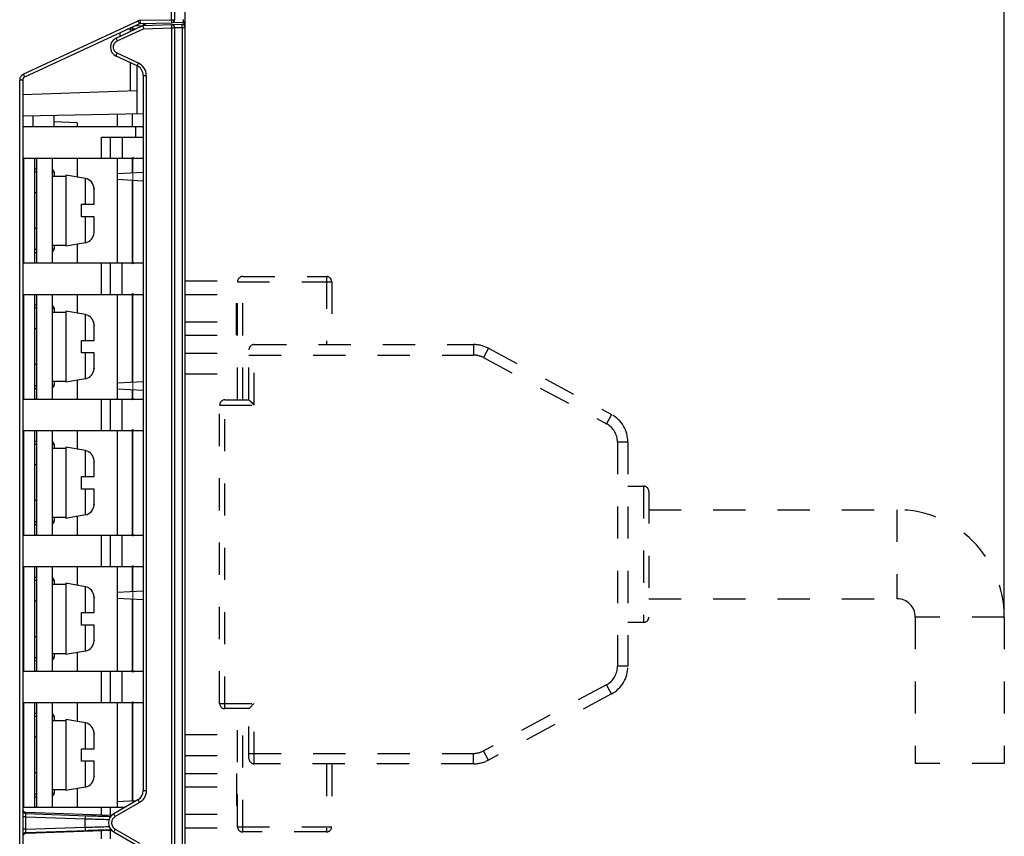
# Model space of a CAD drawing. Header units: millimetres. Extents: x -2013 to 423, y -990 to -169.
# Tile 47 of 50: x -43 to 51, y -433 to -355. Entities that reach past the tile are written whole.
import ezdxf

# ---------------------------------------------------------------- set-up
doc = ezdxf.new("R2010")
doc.units = ezdxf.units.MM
doc.header["$LTSCALE"] = 30.734
doc.header["$PDMODE"] = 3
doc.header["$PDSIZE"] = 2
doc.linetypes.add('DASHED', pattern=[0.2, 0.1, -0.1])
doc.layers.get('0').update_dxf_attribs({"linetype": 'CONTINUOUS'})
doc.layers.get('Defpoints').update_dxf_attribs({"linetype": 'CONTINUOUS'})
for name, color, linetype in [('02___PRT_ALL_AXES', 7, 'CONTINUOUS'), ('09_ALL_ROUNDS', 7, 'CONTINUOUS'), ('20_ALL_FEATURES', 7, 'CONTINUOUS'), ('ECAD_15020136', 7, 'CONTINUOUS'), ('ECAD_15160124', 7, 'CONTINUOUS')]:
    doc.layers.add(name, color=color, linetype=linetype)
doc.styles.get("Standard").update_dxf_attribs({"font": 'txt', "width": 0.707})
doc.dimstyles.get("Standard").update_dxf_attribs({"dimtxt": 3.5, "dimasz": 4, "dimexe": 2, "dimexo": 0, "dimtad": 1, "dimdsep": 46, "dimtxsty": 'Standard', "dimcen": 0.09, "dimclrt": 5, "dimadec": 0, "dimazin": 0, "dimtol": 1, "dimtp": 0.01, "dimtm": 0.01, "dimtfac": 1, "dimtofl": 0, "dimtmove": 0, "dimatfit": 3, "dimfxl": 0, "dimtolj": 1, "dimarcsym": 0})

# ---------------------------------------------------------------- blocks, each defined once
blk = doc.blocks.new('*D1')
at = {"color": 0, "lineweight": -2}
for p, q in [((-27.534, -328.11), (-27.534, -268.763)), ((50.716, -412.385), (50.716, -268.763)), ((-23.534, -270.763), (4.603, -270.763)), ((46.716, -270.763), (18.579, -270.763))]:
    blk.add_line(p, q, dxfattribs=at)
at = {"color": 0}
for points in [[(-23.534, -270.096), (-23.534, -271.43), (-27.534, -270.763)], [(46.716, -270.096), (46.716, -271.43), (50.716, -270.763)]]:
    blk.add_solid(points, dxfattribs=at)
at = {"layer": 'Defpoints', "color": 0}
for p in [(50.716, -270.763), (-27.534, -328.11), (50.716, -412.385)]:
    blk.add_point(p, dxfattribs=at)
at = {"color": 0, "insert": (11.591, -270.763), "char_height": 3.5, "attachment_point": 5}
blk.add_mtext('\\A1;{\\H1.7143x;(75)}', dxfattribs=at)

msp = doc.modelspace()

# ---------------------------------------------------------------- linework, layer by layer
at = {"linetype": 'Continuous'}
for p, q in [((-27.534, -577.219), (-27.534, -328.01)), ((-34.128, -357.086), (-31.563, -355.89)), ((-34.012, -357.358), (-31.502, -356.187)), ((-32.734, -356.231), (-33.043, -356.238)), ((-32.734, -356.231), (-32.738, -356.096)), ((-32.534, -356.224), (-32.734, -356.231)), ((-32.734, -356.436), (-32.734, -356.231)), ((-32.534, -356.224), (-32.541, -356.004)), ((-32.252, -356.211), (-32.534, -356.224)), ((-32.534, -356.342), (-32.534, -356.224)), ((-32.354, -355.917), (-31.644, -355.892)), ((-31.563, -355.89), (-27.844, -355.76)), ((-31.292, -355.886), (-31.513, -355.68)), ((-31.51, -355.677), (-31.22, -355.879)), ((-31.502, -356.187), (-28.844, -356.094)), ((-28.849, -355.886), (-28.848, -355.932)), ((-28.844, -356.094), (-28.844, -544.523)), ((-28.844, -356.094), (-28.534, -356.094)), ((-27.73, -355.609), (-28.829, -355.628)), ((-28.534, -356.084), (-27.829, -356.06)), ((-28.534, -356.094), (-28.534, -544.523)), ((-27.837, -355.85), (-27.835, -355.896)), ((-27.829, -356.06), (-27.829, -544.558)), ((-27.829, -356.06), (-27.534, -356.06)), ((-27.729, -355.606), (-27.73, -355.609)), ((-27.578, -355.906), (-27.578, -355.531)), ((-33.734, -356.902), (-33.734, -356.56)), ((-32.111, -359.739), (-34.128, -358.799)), ((-31.995, -359.467), (-34.012, -358.527)), ((-31.832, -359.559), (-31.995, -359.467)), ((-31.686, -359.669), (-31.832, -359.559)), ((-31.534, -360.646), (-31.534, -428.976)), ((-31.534, -360.646), (-31.244, -360.646)), ((-31.244, -360.646), (-31.244, -428.976)), ((-34.034, -364.377), (-34.034, -365.561)), ((-32.575, -364.352), (-32.575, -365.561)), ((-34.034, -368.561), (-34.034, -378.561)), ((-32.575, -368.561), (-32.575, -369.968)), ((-31.534, -369.913), (-34.034, -370.044)), ((-34.034, -370.573), (-31.534, -370.704)), ((-32.575, -370.649), (-32.575, -378.561)), ((-34.034, -381.561), (-34.034, -391.561)), ((-32.575, -381.561), (-32.575, -389.968)), ((-31.534, -389.913), (-34.034, -390.044)), ((-34.034, -390.573), (-31.534, -390.704)), ((-32.575, -390.649), (-32.575, -391.561)), ((-34.034, -394.561), (-34.034, -404.561)), ((-32.575, -394.561), (-32.575, -404.561)), ((-34.034, -407.561), (-34.034, -417.561)), ((-32.575, -407.561), (-32.575, -409.968)), ((-31.534, -409.913), (-34.034, -410.044)), ((-34.034, -410.573), (-31.534, -410.704)), ((-32.575, -410.649), (-32.575, -417.561)), ((-34.034, -420.561), (-34.034, -430.573)), ((-32.575, -420.561), (-32.575, -429.968)), ((-31.244, -428.976), (-31.534, -428.976)), ((-32.034, -429.842), (-34.344, -431.176)), ((-31.894, -430.102), (-34.204, -431.436)), ((-32.219, -429.949), (-34.034, -430.044)), ((-31.744, -429.999), (-31.894, -430.102)), ((-31.613, -429.884), (-31.744, -429.999)), ((-34.344, -432.908), (-32.034, -434.242)), ((-34.204, -432.648), (-31.894, -433.982))]:
    msp.add_line(p, q, dxfattribs=at)
for points in [[(-27.727, -355.309), (-27.726, -355.355), (-27.726, -355.397), (-27.726, -355.436), (-27.726, -355.47), (-27.726, -355.5), (-27.726, -355.526), (-27.727, -355.548), (-27.727, -355.568)], [(-31.563, -355.89), (-31.562, -355.9), (-31.558, -355.931), (-31.548, -355.979), (-31.535, -356.041), (-31.52, -356.112), (-31.502, -356.187)], [(-28.844, -355.795), (-28.846, -355.801), (-28.848, -355.818), (-28.848, -355.847), (-28.849, -355.886)], [(-28.848, -355.932), (-28.847, -355.983), (-28.846, -356.038), (-28.844, -356.094)], [(-27.844, -355.76), (-27.843, -355.765), (-27.841, -355.783), (-27.84, -355.812), (-27.837, -355.85)], [(-27.835, -355.896), (-27.833, -355.948), (-27.831, -356.003), (-27.829, -356.06)], [(-27.727, -355.568), (-27.728, -355.584), (-27.729, -355.597), (-27.729, -355.606)], [(-34.012, -358.527), (-34.098, -358.477), (-34.172, -358.421), (-34.232, -358.358), (-34.281, -358.292), (-34.319, -358.224), (-34.348, -358.156), (-34.367, -358.09), (-34.379, -358.026), (-34.384, -357.964), (-34.383, -357.905), (-34.377, -357.849), (-34.368, -357.797), (-34.354, -357.748), (-34.338, -357.703), (-34.32, -357.662), (-34.3, -357.624), (-34.279, -357.589), (-34.256, -357.556), (-34.232, -357.526), (-34.207, -357.498), (-34.18, -357.471), (-34.151, -357.446), (-34.12, -357.422), (-34.087, -357.399), (-34.051, -357.378), (-34.012, -357.358)], [(-34.128, -357.086), (-34.126, -357.096), (-34.116, -357.124), (-34.098, -357.167), (-34.073, -357.223), (-34.044, -357.288), (-34.012, -357.358)], [(-34.128, -358.799), (-34.126, -358.789), (-34.116, -358.761), (-34.098, -358.718), (-34.073, -358.662), (-34.044, -358.597), (-34.012, -358.527)], [(-32.111, -359.739), (-32.109, -359.729), (-32.099, -359.702), (-32.081, -359.658), (-32.056, -359.602), (-32.027, -359.537), (-31.995, -359.467)], [(-31.296, -360.282), (-31.36, -360.109), (-31.448, -359.947), (-31.557, -359.8), (-31.686, -359.669)], [(-31.244, -360.646), (-31.258, -360.46), (-31.296, -360.282)], [(-31.244, -428.976), (-31.256, -429.148), (-31.288, -429.312), (-31.34, -429.467), (-31.411, -429.614), (-31.502, -429.754), (-31.613, -429.884)], [(-31.894, -430.102), (-31.932, -430.036), (-31.967, -429.974), (-31.996, -429.92), (-32.018, -429.879), (-32.031, -429.852), (-32.034, -429.842)], [(-34.204, -431.436), (-34.284, -431.491), (-34.353, -431.551), (-34.409, -431.616), (-34.455, -431.683), (-34.491, -431.751), (-34.518, -431.819), (-34.537, -431.885), (-34.548, -431.95), (-34.554, -432.012), (-34.554, -432.071), (-34.549, -432.127), (-34.541, -432.179), (-34.529, -432.228), (-34.515, -432.274), (-34.498, -432.317), (-34.48, -432.356), (-34.46, -432.393), (-34.439, -432.427), (-34.416, -432.46), (-34.392, -432.491), (-34.366, -432.52), (-34.338, -432.548), (-34.309, -432.575), (-34.277, -432.6), (-34.242, -432.625), (-34.204, -432.648)], [(-34.204, -431.436), (-34.242, -431.369), (-34.277, -431.307), (-34.306, -431.254), (-34.328, -431.212), (-34.341, -431.186), (-34.344, -431.176)], [(-34.204, -432.648), (-34.242, -432.715), (-34.277, -432.777), (-34.306, -432.83), (-34.328, -432.872), (-34.341, -432.898), (-34.344, -432.908)]]:
    msp.add_lwpolyline(points, dxfattribs=at)
at = {"linetype": 'Continuous', "const_width": 0.0852}
for points in [[(-32.534, -368.561), (-43.034, -368.561)], [(-32.534, -378.561), (-32.534, -368.561)], [(-43.034, -378.561), (-32.534, -378.561)], [(-32.534, -381.561), (-43.034, -381.561)], [(-32.534, -391.561), (-32.534, -381.561)], [(-43.034, -391.561), (-32.534, -391.561)], [(-32.534, -394.561), (-43.034, -394.561)], [(-32.534, -404.561), (-32.534, -394.561)], [(-43.034, -404.561), (-32.534, -404.561)], [(-32.534, -407.561), (-43.034, -407.561)], [(-32.534, -417.561), (-32.534, -407.561)], [(-43.034, -417.561), (-32.534, -417.561)], [(-32.534, -420.561), (-43.034, -420.561)], [(-32.534, -430.131), (-32.534, -420.561)], [(-43.034, -430.561), (-33.278, -430.561)]]:
    msp.add_lwpolyline(points, dxfattribs=at)
at = {"linetype": 'Continuous'}
for centre in [(-32.534, -368.561), (-32.534, -378.561), (-32.534, -381.561), (-32.534, -391.561), (-32.534, -394.561), (-32.534, -404.561), (-32.534, -407.561), (-32.534, -417.561), (-32.534, -420.561)]:
    msp.add_circle(centre, 0.0762, dxfattribs=at)
for centre, radius, start, end in [((-27.734, -355.409), 0.2, 271, 0), ((-28.834, -356.094), 0.3, 0, 92), ((-27.834, -356.06), 0.3, 0, 92), ((-33.729, -357.942), 0.945, 115, 245), ((-32.534, -360.646), 1, 0, 65), ((-31.534, -365.561), 0.0635, 89.99997, 269.03741), ((-32.534, -428.976), 1, 300, 0), ((-33.844, -432.042), 1, 120, 240)]:
    msp.add_arc(centre, radius, start, end, dxfattribs=at)
at = {"layer": '02___PRT_ALL_AXES', "linetype": 'Continuous'}
for p, q in [((-28.834, -355.328), (-28.834, -327.81)), ((-28.534, -328.11), (-28.534, -355.328)), ((-42.987, -360.544), (-32.032, -355.436)), ((-31.905, -355.708), (-32.032, -355.436)), ((-31.789, -355.38), (-28.834, -355.328)), ((-31.783, -355.68), (-31.789, -355.38)), ((-28.834, -355.328), (-28.829, -355.628)), ((-28.834, -355.328), (-28.534, -355.328)), ((-31.905, -355.708), (-42.861, -360.816)), ((-32.134, -355.814), (-32.134, -355.91)), ((-31.783, -355.68), (-28.829, -355.628)), ((-31.534, -355.675), (-31.534, -355.892)), ((-32.734, -362.148), (-32.734, -359.449)), ((-32.134, -359.739), (-32.134, -364.344)), ((-43.334, -539.533), (-43.334, -361.088)), ((-43.034, -361.088), (-43.334, -361.088)), ((-43.305, -360.904), (-43.32, -360.961)), ((-43.034, -361.088), (-43.034, -539.533)), ((-32.134, -362.127), (-43.034, -362.508)), ((-31.534, -364.334), (-43.034, -364.534)), ((-42.034, -365.561), (-42.034, -364.517)), ((-40.034, -365.585), (-40.034, -364.482)), ((-37.834, -365.162), (-40.034, -365.085)), ((-37.834, -365.162), (-37.834, -365.561)), ((-37.834, -368.561), (-37.834, -370.355)), ((-41.934, -369.564), (-41.734, -369.571)), ((-41.934, -369.86), (-41.734, -369.86)), ((-40.034, -369.92), (-40.034, -370.261)), ((-40.034, -376.861), (-40.034, -377.201)), ((-37.834, -376.767), (-37.834, -378.561)), ((-41.934, -377.26), (-41.734, -377.26)), ((-41.934, -377.557), (-41.734, -377.55)), ((-37.834, -381.561), (-37.834, -383.355)), ((-41.934, -382.564), (-41.734, -382.571)), ((-41.934, -382.86), (-41.734, -382.86)), ((-40.034, -382.92), (-40.034, -383.261)), ((-41.934, -390.26), (-41.734, -390.26)), ((-40.034, -389.861), (-40.034, -390.201)), ((-37.834, -389.767), (-37.834, -391.561)), ((-41.934, -390.557), (-41.734, -390.55)), ((-37.834, -394.561), (-37.834, -396.355)), ((-41.934, -395.564), (-41.734, -395.571)), ((-41.934, -395.86), (-41.734, -395.86)), ((-40.034, -395.92), (-40.034, -396.261)), ((-41.934, -403.26), (-41.734, -403.26)), ((-40.034, -402.861), (-40.034, -403.201)), ((-37.834, -402.767), (-37.834, -404.561)), ((-41.934, -403.557), (-41.734, -403.55)), ((-37.834, -407.561), (-37.834, -409.355)), ((-41.934, -408.564), (-41.734, -408.571)), ((-41.934, -408.86), (-41.734, -408.86)), ((-40.034, -408.92), (-40.034, -409.261)), ((-41.934, -416.26), (-41.734, -416.26)), ((-41.934, -416.557), (-41.734, -416.55)), ((-40.034, -415.861), (-40.034, -416.201)), ((-37.834, -415.767), (-37.834, -417.561)), ((-37.834, -420.561), (-37.834, -422.355)), ((-41.934, -421.564), (-41.734, -421.571)), ((-41.934, -421.86), (-41.734, -421.86)), ((-40.034, -421.92), (-40.034, -422.261)), ((-40.034, -428.861), (-40.034, -429.201)), ((-37.834, -428.767), (-37.834, -430.561)), ((-41.934, -429.26), (-41.734, -429.26)), ((-41.934, -429.557), (-41.734, -429.55)), ((-42.744, -431.459), (-43.034, -431.459)), ((-42.744, -431.459), (-42.745, -431.436)), ((-34.564, -431.349), (-42.744, -431.059)), ((-42.744, -431.16), (-42.744, -431.059)), ((-42.744, -431.16), (-36.917, -431.36)), ((-42.744, -431.459), (-37.09, -431.654)), ((-42.744, -432.661), (-42.744, -431.459)), ((-37.09, -432.467), (-37.09, -431.654)), ((-34.733, -431.423), (-34.631, -431.426)), ((-42.744, -432.661), (-37.09, -432.467)), ((-35.069, -432.409), (-34.776, -432.402)), ((-42.744, -432.661), (-43.034, -432.661)), ((-42.748, -432.826), (-42.748, -432.787)), ((-34.529, -432.77), (-42.744, -433.062)), ((-42.744, -433.062), (-42.744, -432.961)), ((-34.693, -432.685), (-34.733, -432.698)), ((-34.733, -432.698), (-34.601, -432.694))]:
    msp.add_line(p, q, dxfattribs=at)
at = {"layer": '02___PRT_ALL_AXES', "linetype": 'DASHED'}
for p, q in [((14.766, -399.885), (16.266, -399.885)), ((14.766, -412.885), (16.266, -412.885))]:
    msp.add_line(p, q, dxfattribs=at)
at = {"layer": '02___PRT_ALL_AXES', "linetype": 'Continuous'}
for points in [[(-43.32, -360.961), (-43.33, -361.023), (-43.334, -361.088)], [(-43.115, -360.625), (-43.146, -360.652), (-43.177, -360.684), (-43.207, -360.719), (-43.235, -360.758), (-43.261, -360.802), (-43.285, -360.851), (-43.305, -360.904)], [(-42.987, -360.544), (-43.02, -360.561), (-43.052, -360.579), (-43.083, -360.601), (-43.115, -360.625)], [(-42.987, -360.544), (-42.954, -360.615), (-42.923, -360.681), (-42.897, -360.737), (-42.877, -360.78), (-42.865, -360.807), (-42.861, -360.816)], [(-40.233, -369.863), (-40.21, -369.864), (-40.159, -369.868), (-40.115, -369.874), (-40.08, -369.882)], [(-40.08, -369.882), (-40.054, -369.893), (-40.039, -369.905), (-40.034, -369.92)], [(-40.034, -377.201), (-40.039, -377.215), (-40.054, -377.228), (-40.08, -377.238), (-40.115, -377.247), (-40.159, -377.253), (-40.21, -377.257), (-40.233, -377.258)], [(-40.233, -382.863), (-40.21, -382.864), (-40.159, -382.868), (-40.115, -382.874), (-40.08, -382.882)], [(-40.08, -382.882), (-40.054, -382.893), (-40.039, -382.905), (-40.034, -382.92)], [(-40.034, -390.201), (-40.039, -390.215), (-40.054, -390.228), (-40.08, -390.238), (-40.115, -390.247), (-40.159, -390.253), (-40.21, -390.257), (-40.233, -390.258)], [(-40.233, -395.863), (-40.21, -395.864), (-40.159, -395.868), (-40.115, -395.874), (-40.08, -395.882)], [(-40.08, -395.882), (-40.054, -395.893), (-40.039, -395.905), (-40.034, -395.92)], [(-40.034, -403.201), (-40.039, -403.215), (-40.054, -403.228), (-40.08, -403.238), (-40.115, -403.247), (-40.159, -403.253), (-40.21, -403.257), (-40.233, -403.258)], [(-40.233, -408.863), (-40.21, -408.864), (-40.159, -408.868), (-40.115, -408.874), (-40.08, -408.882)], [(-40.08, -408.882), (-40.054, -408.893), (-40.039, -408.905), (-40.034, -408.92)], [(-40.034, -416.201), (-40.039, -416.215), (-40.054, -416.228), (-40.08, -416.238), (-40.115, -416.247), (-40.159, -416.253), (-40.21, -416.257), (-40.233, -416.258)], [(-40.233, -421.863), (-40.21, -421.864), (-40.159, -421.868), (-40.115, -421.874), (-40.08, -421.882)], [(-40.08, -421.882), (-40.054, -421.893), (-40.039, -421.905), (-40.034, -421.92)], [(-40.034, -429.201), (-40.039, -429.215), (-40.054, -429.228), (-40.08, -429.238), (-40.115, -429.247), (-40.159, -429.253), (-40.21, -429.257), (-40.233, -429.258)], [(-42.744, -431.16), (-42.82, -431.147), (-42.89, -431.116), (-42.95, -431.068), (-42.995, -431.007), (-43.024, -430.936), (-43.034, -430.86)], [(-42.744, -431.059), (-42.82, -431.046), (-42.89, -431.015), (-42.95, -430.967), (-42.995, -430.906), (-43.024, -430.835)], [(-42.745, -431.436), (-42.746, -431.388), (-42.747, -431.363), (-42.748, -431.337), (-42.748, -431.311), (-42.748, -431.286), (-42.748, -431.263), (-42.748, -431.243), (-42.748, -431.226), (-42.748, -431.212), (-42.748, -431.2), (-42.748, -431.189), (-42.747, -431.18), (-42.747, -431.172), (-42.746, -431.166), (-42.745, -431.162), (-42.744, -431.16)], [(-37.09, -431.354), (-37.087, -431.365), (-37.086, -431.396), (-37.085, -431.444), (-37.086, -431.505), (-37.087, -431.577), (-37.09, -431.654)], [(-37.09, -431.654), (-36.906, -431.659), (-36.723, -431.665), (-36.543, -431.671), (-36.359, -431.676), (-36.164, -431.682), (-35.961, -431.688), (-35.748, -431.694), (-35.526, -431.7), (-35.298, -431.706), (-35.064, -431.712), (-34.79, -431.718)], [(-36.917, -431.36), (-36.745, -431.365), (-36.575, -431.371), (-36.402, -431.376), (-36.22, -431.382), (-36.029, -431.388), (-35.828, -431.394), (-35.62, -431.4), (-35.405, -431.406), (-35.185, -431.412), (-34.961, -431.418), (-34.733, -431.423)], [(-34.733, -431.423), (-34.693, -431.436), (-34.658, -431.465)], [(-37.09, -432.467), (-36.91, -432.462), (-36.73, -432.456), (-36.551, -432.45), (-36.369, -432.445), (-36.174, -432.439), (-35.971, -432.433), (-35.757, -432.427), (-35.535, -432.421), (-35.305, -432.415), (-35.069, -432.409)], [(-37.09, -432.467), (-37.087, -432.544), (-37.086, -432.616), (-37.085, -432.677), (-37.086, -432.725), (-37.087, -432.756), (-37.09, -432.767)], [(-42.744, -432.961), (-42.82, -432.974), (-42.89, -433.005), (-42.95, -433.053), (-42.995, -433.114), (-43.024, -433.185), (-43.034, -433.261)], [(-42.744, -433.062), (-42.82, -433.075), (-42.89, -433.106), (-42.95, -433.154), (-42.995, -433.215), (-43.024, -433.286)], [(-42.748, -432.787), (-42.747, -432.743), (-42.746, -432.719), (-42.745, -432.691), (-42.744, -432.661)], [(-42.744, -432.961), (-42.745, -432.96), (-42.746, -432.957), (-42.746, -432.951), (-42.747, -432.944), (-42.748, -432.933), (-42.748, -432.919), (-42.748, -432.903), (-42.748, -432.885), (-42.748, -432.865), (-42.748, -432.846), (-42.748, -432.826)], [(-42.744, -432.961), (-36.921, -432.761), (-36.751, -432.756), (-36.584, -432.75), (-36.412, -432.745), (-36.229, -432.739), (-36.038, -432.733), (-35.837, -432.727), (-35.628, -432.721), (-35.412, -432.715), (-35.191, -432.709), (-34.964, -432.703), (-34.733, -432.698)], [(-34.646, -432.639), (-34.656, -432.654), (-34.693, -432.685)]]:
    msp.add_lwpolyline(points, dxfattribs=at)
for centre, radius, start, end in [((-31.778, -355.98), 0.6, 91, 115), ((-28.834, -355.328), 0.3, 271, 0), ((-31.778, -355.98), 0.3, 91, 115), ((-42.734, -361.088), 0.3, 115, 180), ((-40.334, -369.92), 0.3, 0, 70.26838), ((-40.334, -377.201), 0.3, 289.73037, 0), ((-40.334, -382.92), 0.3, 0, 70.26963), ((-40.334, -390.201), 0.3, 289.72913, 0), ((-40.334, -395.92), 0.3, 0, 70.27087), ((-40.334, -403.201), 0.3, 289.72788, 0), ((-40.334, -408.92), 0.3, 0, 70.27212), ((-40.334, -416.201), 0.3, 289.72664, 0), ((-40.334, -421.92), 0.3, 0, 70.27336), ((-40.334, -429.201), 0.3, 289.7254, 0)]:
    msp.add_arc(centre, radius, start, end, dxfattribs=at)
at = {"layer": '09_ALL_ROUNDS', "linetype": 'DASHED'}
for p, q in [((-22.034, -379.86), (-14.034, -379.86)), ((-22.034, -391.635), (-22.034, -379.86)), ((-14.034, -379.86), (-14.034, -386.36)), ((-22.534, -380.36), (-13.534, -380.36)), ((-22.534, -391.635), (-22.534, -380.36)), ((-13.534, -380.36), (-13.534, -386.36)), ((-20.934, -386.36), (0.011, -386.36)), ((-20.934, -392.135), (-20.934, -386.36)), ((0.011, -386.36), (0.011, -387.36)), ((-27.534, -387.169), (-22.534, -387.169)), ((-21.434, -391.635), (-21.434, -386.86)), ((-21.434, -387.36), (0.011, -387.36)), ((1.431, -386.718), (0.958, -387.599)), ((1.431, -386.718), (13.187, -393.036)), ((0.958, -387.599), (12.713, -393.917)), ((-27.534, -389.169), (-22.534, -389.169)), ((-24.234, -392.135), (-20.934, -392.135)), ((-24.234, -420.635), (-24.234, -392.135)), ((-23.734, -391.635), (-21.434, -391.635)), ((-23.734, -421.135), (-23.734, -391.635)), ((-21.099, -391.971), (-21.253, -391.816)), ((13.187, -393.036), (12.713, -393.917)), ((14.766, -395.679), (13.766, -395.679)), ((13.766, -395.679), (13.766, -417.092)), ((14.766, -395.679), (14.766, -417.092)), ((16.266, -399.885), (16.266, -412.885)), ((16.766, -400.386), (16.766, -412.385)), ((14.766, -417.092), (13.766, -417.092)), ((12.713, -418.854), (0.958, -425.172)), ((13.187, -419.735), (12.713, -418.854)), ((13.187, -419.735), (1.431, -426.053)), ((-24.234, -420.635), (-20.934, -420.635)), ((-21.434, -421.135), (-23.734, -421.135)), ((-22.534, -432.41), (-22.534, -421.135)), ((-22.034, -432.91), (-22.034, -421.135)), ((-21.434, -425.91), (-21.434, -421.135)), ((-20.934, -426.41), (-20.934, -420.635)), ((-27.534, -423.602), (-22.534, -423.602)), ((-27.534, -425.602), (-22.534, -425.602)), ((-21.434, -425.41), (0.011, -425.41)), ((0.011, -426.41), (0.011, -425.41)), ((1.431, -426.053), (0.958, -425.172)), ((0.011, -426.41), (-20.934, -426.41)), ((-14.034, -426.41), (-14.034, -432.91)), ((-13.534, -426.41), (-13.534, -432.41)), ((-22.534, -432.41), (-13.534, -432.41)), ((-14.034, -432.91), (-22.034, -432.91))]:
    msp.add_line(p, q, dxfattribs=at)
for points in [[(-21.351, -391.718), (-21.401, -391.668), (-21.419, -391.651), (-21.43, -391.64), (-21.434, -391.635)], [(-21.253, -391.816), (-21.288, -391.781), (-21.321, -391.749), (-21.351, -391.718)], [(-20.934, -392.135), (-20.975, -392.094), (-21.017, -392.053), (-21.099, -391.971)], [(-21.434, -421.135), (-21.43, -421.131), (-21.419, -421.12)], [(-21.419, -421.12), (-21.378, -421.08), (-21.352, -421.053), (-21.322, -421.023), (-21.017, -420.718)], [(-21.017, -420.718), (-20.975, -420.677), (-20.934, -420.635)]]:
    msp.add_lwpolyline(points, dxfattribs=at)
for centre, radius, start, end in [((-22.034, -380.36), 0.5, 90, 180), ((-14.034, -380.36), 0.5, 0, 90), ((-20.934, -386.86), 0.5, 90, 180), ((0.011, -389.36), 3, 61.74197, 90), ((0.011, -389.36), 2, 61.74197, 90), ((-23.734, -392.135), 0.5, 90, 180), ((11.766, -395.679), 3, 0, 61.74197), ((11.766, -395.679), 2, 0, 61.74197), ((16.266, -400.385), 0.5, 0, 90), ((16.266, -412.385), 0.5, 270, 0), ((11.766, -417.092), 2, 298.25803, 0), ((11.766, -417.092), 3, 298.25803, 0), ((-23.734, -420.635), 0.5, 180, 270), ((-20.934, -425.91), 0.5, 180, 270), ((0.011, -423.41), 2, 270, 298.25803), ((0.011, -423.41), 3, 270, 298.25803), ((-22.034, -432.41), 0.5, 180, 270), ((-14.034, -432.41), 0.5, 270, 0)]:
    msp.add_arc(centre, radius, start, end, dxfattribs=at)
at = {"layer": '20_ALL_FEATURES', "linetype": 'DASHED'}
for p, q in [((16.766, -402.135), (40.466, -402.135)), ((40.466, -402.135), (40.466, -410.635)), ((16.766, -410.635), (40.466, -410.635)), ((50.716, -412.385), (42.216, -412.385)), ((42.216, -412.385), (42.216, -426.385)), ((50.716, -412.385), (50.716, -426.385)), ((50.716, -426.385), (42.216, -426.385))]:
    msp.add_line(p, q, dxfattribs=at)
for radius in [10.25, 1.75]:
    msp.add_arc((40.466, -412.385), radius, 0, 90, dxfattribs=at)
at = {"layer": 'ECAD_15020136', "linetype": 'Continuous'}
for p, q in [((-31.534, -365.561), (-43.034, -365.561)), ((-32.234, -366.561), (-32.234, -365.561)), ((-35.534, -368.561), (-35.534, -366.561)), ((-35.534, -366.561), (-31.534, -366.561)), ((-34.657, -368.561), (-34.657, -366.561)), ((-33.534, -366.561), (-33.534, -368.561)), ((-43.034, -368.561), (-31.534, -368.561)), ((-42.934, -378.561), (-42.934, -368.561)), ((-41.934, -368.561), (-41.934, -378.561)), ((-41.734, -368.561), (-41.734, -378.561)), ((-40.233, -368.561), (-40.233, -378.561)), ((-40.233, -370.261), (-38.934, -370.261)), ((-38.934, -370.161), (-38.934, -376.96)), ((-37.06, -370.491), (-38.934, -370.161)), ((-37.06, -372.961), (-37.06, -370.491)), ((-36.234, -371.461), (-36.236, -371.461)), ((-41.734, -371.861), (-41.934, -371.861)), ((-36.234, -372.961), (-36.234, -371.537)), ((-37.434, -374.161), (-37.434, -372.961)), ((-37.434, -372.961), (-36.234, -372.961)), ((-36.234, -374.161), (-37.434, -374.161)), ((-37.06, -376.63), (-37.06, -374.161)), ((-36.234, -375.585), (-36.234, -374.161)), ((-41.734, -375.261), (-41.934, -375.261)), ((-36.236, -375.661), (-36.234, -375.661)), ((-40.233, -376.861), (-38.934, -376.861)), ((-37.06, -376.63), (-38.934, -376.961)), ((-43.034, -378.561), (-31.534, -378.561)), ((-35.534, -381.561), (-35.534, -378.561)), ((-34.657, -381.561), (-34.657, -378.561)), ((-33.534, -381.561), (-33.534, -378.561)), ((-43.034, -381.561), (-31.534, -381.561)), ((-42.934, -391.561), (-42.934, -381.561)), ((-41.934, -381.561), (-41.934, -391.561)), ((-41.734, -381.561), (-41.734, -391.561)), ((-40.233, -381.561), (-40.233, -391.561)), ((-40.233, -383.261), (-38.934, -383.261)), ((-38.934, -383.161), (-38.934, -389.96)), ((-37.06, -383.491), (-38.934, -383.161)), ((-37.06, -385.961), (-37.06, -383.491)), ((-36.234, -384.461), (-36.236, -384.461)), ((-36.234, -385.961), (-36.234, -384.537)), ((-41.734, -384.861), (-41.934, -384.861)), ((-37.434, -385.961), (-36.234, -385.961)), ((-37.434, -387.161), (-37.434, -385.961)), ((-36.234, -387.161), (-37.434, -387.161)), ((-37.06, -389.63), (-37.06, -387.161)), ((-36.234, -388.585), (-36.234, -387.161)), ((-41.734, -388.261), (-41.934, -388.261)), ((-36.236, -388.661), (-36.234, -388.661)), ((-40.233, -389.861), (-38.934, -389.861)), ((-37.06, -389.63), (-38.934, -389.961)), ((-43.034, -391.561), (-31.534, -391.561)), ((-35.534, -394.561), (-35.534, -391.561)), ((-34.657, -394.561), (-34.657, -391.561)), ((-33.534, -394.561), (-33.534, -391.561)), ((-43.034, -394.561), (-31.534, -394.561)), ((-42.934, -404.561), (-42.934, -394.561)), ((-41.934, -394.561), (-41.934, -404.561)), ((-41.734, -394.561), (-41.734, -404.561)), ((-40.233, -394.561), (-40.233, -404.561)), ((-40.233, -396.261), (-38.934, -396.261)), ((-37.06, -396.491), (-38.934, -396.161)), ((-38.934, -396.161), (-38.934, -402.96)), ((-37.06, -398.961), (-37.06, -396.491)), ((-36.234, -397.461), (-36.236, -397.461)), ((-36.234, -398.961), (-36.234, -397.537)), ((-41.734, -397.861), (-41.934, -397.861)), ((-37.434, -398.961), (-36.234, -398.961)), ((-37.434, -400.161), (-37.434, -398.961)), ((-36.234, -400.161), (-37.434, -400.161)), ((-37.06, -402.63), (-37.06, -400.161)), ((-36.234, -401.585), (-36.234, -400.161)), ((-41.734, -401.261), (-41.934, -401.261)), ((-36.236, -401.661), (-36.234, -401.661)), ((-40.233, -402.861), (-38.934, -402.861)), ((-37.06, -402.63), (-38.934, -402.961)), ((-43.034, -404.561), (-31.534, -404.561)), ((-35.534, -407.561), (-35.534, -404.561)), ((-34.657, -407.561), (-34.657, -404.561)), ((-33.534, -407.561), (-33.534, -404.561)), ((-43.034, -407.561), (-31.534, -407.561)), ((-42.934, -417.561), (-42.934, -407.561)), ((-41.934, -407.561), (-41.934, -417.561)), ((-41.734, -407.561), (-41.734, -417.561)), ((-40.233, -407.561), (-40.233, -417.561)), ((-40.233, -409.261), (-38.934, -409.261)), ((-37.06, -409.491), (-38.934, -409.161)), ((-38.934, -409.161), (-38.934, -415.96)), ((-37.06, -411.961), (-37.06, -409.491)), ((-41.734, -410.861), (-41.934, -410.861)), ((-36.234, -410.461), (-36.236, -410.461)), ((-36.234, -411.961), (-36.234, -410.537)), ((-37.434, -411.961), (-36.234, -411.961)), ((-37.434, -413.161), (-37.434, -411.961)), ((-36.234, -413.161), (-37.434, -413.161)), ((-37.06, -415.63), (-37.06, -413.161)), ((-36.234, -414.585), (-36.234, -413.161)), ((-41.734, -414.261), (-41.934, -414.261)), ((-36.236, -414.661), (-36.234, -414.661)), ((-37.06, -415.63), (-38.934, -415.961)), ((-40.233, -415.861), (-38.934, -415.861)), ((-43.034, -417.561), (-31.534, -417.561)), ((-35.534, -420.561), (-35.534, -417.561)), ((-34.657, -420.561), (-34.657, -417.561)), ((-33.534, -420.561), (-33.534, -417.561)), ((-43.034, -420.561), (-31.534, -420.561)), ((-42.934, -430.561), (-42.934, -420.561)), ((-41.934, -420.561), (-41.934, -430.561)), ((-41.734, -420.561), (-41.734, -430.561)), ((-40.233, -420.561), (-40.233, -430.561)), ((-40.233, -422.261), (-38.934, -422.261)), ((-37.06, -422.491), (-38.934, -422.161)), ((-38.934, -422.161), (-38.934, -428.96)), ((-37.06, -424.961), (-37.06, -422.491)), ((-41.734, -423.861), (-41.934, -423.861)), ((-36.234, -423.461), (-36.236, -423.461)), ((-36.234, -424.961), (-36.234, -423.537)), ((-37.434, -424.961), (-36.234, -424.961)), ((-37.434, -426.161), (-37.434, -424.961)), ((-36.234, -426.161), (-37.434, -426.161)), ((-37.06, -428.63), (-37.06, -426.161)), ((-36.234, -427.585), (-36.234, -426.161)), ((-41.734, -427.261), (-41.934, -427.261)), ((-36.236, -427.648), (-36.236, -427.661)), ((-36.236, -427.661), (-36.234, -427.661)), ((-40.233, -428.861), (-38.934, -428.861)), ((-37.06, -428.63), (-38.934, -428.961)), ((-43.034, -430.561), (-33.278, -430.561)), ((-35.534, -431.315), (-35.534, -430.561)), ((-34.657, -431.346), (-34.657, -430.561)), ((-33.534, -430.708), (-33.534, -430.561)), ((-35.534, -433.561), (-35.534, -432.806)), ((-34.657, -433.561), (-34.657, -432.775))]:
    msp.add_line(p, q, dxfattribs=at)
for points in [[(-36.236, -371.461), (-36.236, -371.473), (-36.235, -371.486), (-36.234, -371.499), (-36.234, -371.511), (-36.234, -371.524), (-36.234, -371.537)], [(-36.234, -371.537), (-36.234, -371.524), (-36.234, -371.511), (-36.234, -371.499), (-36.235, -371.486), (-36.236, -371.473), (-36.236, -371.461)], [(-36.234, -375.585), (-36.234, -375.597), (-36.234, -375.61), (-36.234, -375.623), (-36.235, -375.635), (-36.236, -375.648), (-36.236, -375.661)], [(-36.236, -375.661), (-36.236, -375.648), (-36.235, -375.635), (-36.234, -375.623), (-36.234, -375.61), (-36.234, -375.597), (-36.234, -375.585)], [(-36.236, -384.461), (-36.236, -384.473), (-36.235, -384.486), (-36.234, -384.499), (-36.234, -384.511), (-36.234, -384.524), (-36.234, -384.537)], [(-36.234, -384.537), (-36.234, -384.524), (-36.234, -384.511), (-36.234, -384.499), (-36.235, -384.486), (-36.236, -384.473), (-36.236, -384.461)], [(-36.234, -388.585), (-36.234, -388.597), (-36.234, -388.61), (-36.234, -388.623), (-36.235, -388.635), (-36.236, -388.648), (-36.236, -388.661)], [(-36.236, -388.661), (-36.236, -388.648), (-36.235, -388.635), (-36.234, -388.623), (-36.234, -388.61), (-36.234, -388.597), (-36.234, -388.585)], [(-36.236, -397.461), (-36.236, -397.473), (-36.235, -397.486), (-36.234, -397.499), (-36.234, -397.511), (-36.234, -397.524), (-36.234, -397.537)], [(-36.234, -397.537), (-36.234, -397.524), (-36.234, -397.511), (-36.234, -397.499), (-36.235, -397.486), (-36.236, -397.473), (-36.236, -397.461)], [(-36.234, -401.585), (-36.234, -401.597), (-36.234, -401.61), (-36.234, -401.623), (-36.235, -401.635), (-36.236, -401.648), (-36.236, -401.661)], [(-36.236, -401.661), (-36.236, -401.648), (-36.235, -401.635), (-36.234, -401.623), (-36.234, -401.61), (-36.234, -401.597), (-36.234, -401.585)], [(-36.236, -410.461), (-36.236, -410.473), (-36.235, -410.486)], [(-36.234, -410.499), (-36.235, -410.486), (-36.236, -410.473), (-36.236, -410.461)], [(-36.234, -410.499), (-36.234, -410.511), (-36.234, -410.524), (-36.234, -410.537)], [(-36.234, -410.537), (-36.234, -410.524), (-36.234, -410.511)], [(-36.236, -414.661), (-36.236, -414.648), (-36.235, -414.635), (-36.234, -414.623)], [(-36.235, -414.635), (-36.236, -414.648), (-36.236, -414.661)], [(-36.234, -414.585), (-36.234, -414.597), (-36.234, -414.61), (-36.234, -414.623)], [(-36.234, -414.61), (-36.234, -414.597), (-36.234, -414.585)], [(-36.234, -423.499), (-36.235, -423.486), (-36.236, -423.473), (-36.236, -423.461)], [(-36.234, -423.499), (-36.234, -423.511), (-36.234, -423.524), (-36.234, -423.537)], [(-36.234, -423.537), (-36.234, -423.524), (-36.234, -423.511)], [(-36.236, -427.661), (-36.236, -427.648), (-36.235, -427.635), (-36.234, -427.623)], [(-36.234, -427.585), (-36.234, -427.597), (-36.234, -427.61), (-36.234, -427.623)]]:
    msp.add_lwpolyline(points, dxfattribs=at)
for centre, start, end in [((-37.234, -371.476), 0.8699, 79.99997), ((-37.234, -375.645), 279.99997, 359.13005), ((-37.234, -384.476), 0.8699, 79.99997), ((-37.234, -388.645), 279.99997, 359.13005), ((-37.234, -397.476), 0.8699, 79.99997), ((-37.234, -401.645), 279.99997, 359.13005), ((-37.234, -410.476), 0.8699, 79.99997), ((-37.234, -414.645), 279.99997, 359.13005), ((-37.234, -423.476), 0.8699, 79.99997), ((-37.234, -427.645), 279.99997, 359.13005)]:
    msp.add_arc(centre, 1, start, end, dxfattribs=at)
at = {"layer": 'ECAD_15160124', "linetype": 'DASHED'}
for p, q in [((-27.534, -380.276), (-22.634, -380.276)), ((-22.634, -385.476), (-22.634, -380.276)), ((-27.534, -381.576), (-22.634, -381.576)), ((-27.534, -384.176), (-22.634, -384.176)), ((-27.534, -385.476), (-22.634, -385.476)), ((-27.534, -427.316), (-22.634, -427.316)), ((-22.634, -427.316), (-22.634, -432.516)), ((-27.534, -428.616), (-22.634, -428.616)), ((-27.534, -431.216), (-22.634, -431.216)), ((-27.534, -432.516), (-22.634, -432.516))]:
    msp.add_line(p, q, dxfattribs=at)

# ---------------------------------------------------------------- dimensions: what is measured, and where the dimension line sits
at = {"color": 2}
dim = msp.add_linear_dim(base=(50.716, -270.763), p1=(-27.534, -328.11), p2=(50.716, -412.385), text='{\\H1.7143x;(75)}', dimstyle='Standard', override={"dimtad": 0, "dimtih": 1, "dimtoh": 1, "dimdec": 0, "dimzin": 0, "dimcen": 5.0292, "dimclrt": 0, "dimtol": 0, "dimtdec": 0, "dimtzin": 0}, dxfattribs=at)
dim.commit()
dim.dimension.update_dxf_attribs({"geometry": '*D1', "text_midpoint": (11.591, -270.763)})

doc.saveas('drawing.dxf')
